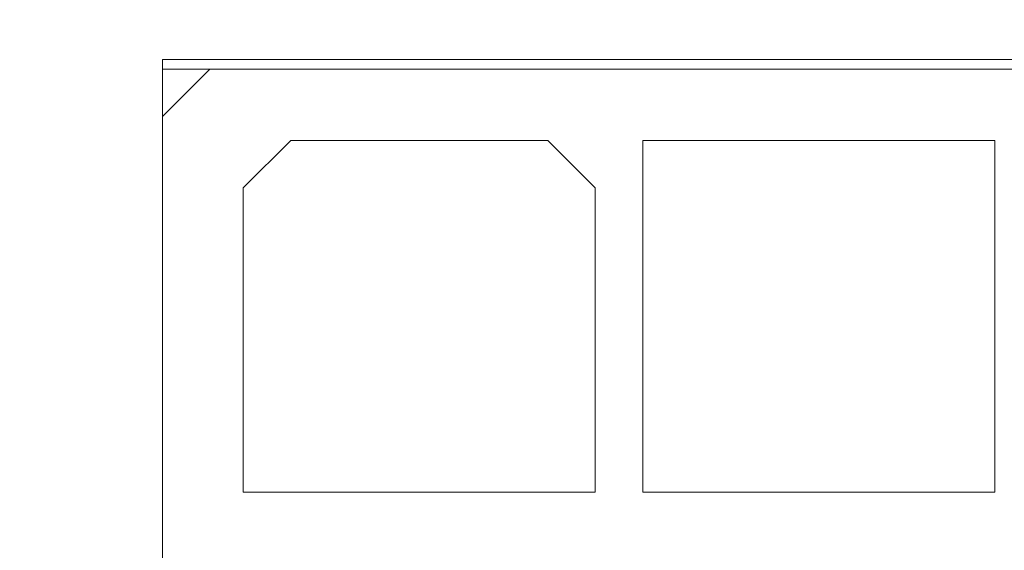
# Model space of a CAD drawing. Header units: inches. Extents: x 0.54 to 10.46, y 0.74 to 7.76.
# Tile 66 of 78: x 9.5522 to 9.6191, y 4.7277 to 4.7638. Entities that reach past the tile are written whole.
import ezdxf

# ---------------------------------------------------------------- set-up
doc = ezdxf.new("R2010")
doc.units = ezdxf.units.IN
doc.header["$MEASUREMENT"] = 0
doc.layers.add('BG', color=7, linetype='Continuous')
doc.layers.add('MCG-INT-4FT', color=7, linetype='Continuous')

# ---------------------------------------------------------------- blocks, each defined once
blk = doc.blocks.new('block 3')
at = {"layer": 'BG', "true_color": 0xffffff}
h = blk.add_hatch(color=7, dxfattribs=at)
h.dxf.hatch_style = 2
edge = h.paths.add_edge_path()
edge.add_spline(control_points=[(10.295993, 0.906118), (10.295993, 0.906118), (0.871121, 0.906118), (0.871121, 0.906118), (0.870165, 0.906118), (0.869385, 0.906891), (0.869385, 0.907854), (0.869385, 0.907854), (0.869385, 7.592153), (0.869385, 7.592153), (0.869385, 7.593109), (0.870165, 7.593889), (0.871121, 7.593889), (0.871121, 7.593889), (10.295993, 7.593889), (10.295993, 7.593889), (10.296956, 7.593889), (10.297729, 7.593109), (10.297729, 7.592153), (10.297729, 7.592153), (10.297729, 0.907854), (10.297729, 0.907854), (10.297729, 0.906891), (10.296956, 0.906118), (10.295993, 0.906118)], knot_values=[0, 0, 0, 0, 1, 1, 1, 2, 2, 2, 3, 3, 3, 4, 4, 4, 5, 5, 5, 6, 6, 6, 7, 7, 7, 8, 8, 8, 8], degree=3, periodic=1)
h.paths.add_polyline_path([(0.872857, 0.90959), (10.294257, 0.90959), (10.294257, 7.590417), (0.872857, 7.590417)])
at = {"layer": 'BG', "lineweight": 0}
blk.add_open_spline([(10.295993, 0.906118), (10.295993, 0.906118), (0.871121, 0.906118), (0.871121, 0.906118), (0.870165, 0.906118), (0.869385, 0.906891), (0.869385, 0.907854), (0.869385, 0.907854), (0.869385, 7.592153), (0.869385, 7.592153), (0.869385, 7.593109), (0.870165, 7.593889), (0.871121, 7.593889), (0.871121, 7.593889), (10.295993, 7.593889), (10.295993, 7.593889), (10.296956, 7.593889), (10.297729, 7.593109), (10.297729, 7.592153), (10.297729, 7.592153), (10.297729, 0.907854), (10.297729, 0.907854), (10.297729, 0.906891), (10.296956, 0.906118), (10.295993, 0.906118)], degree=3, knots=[0, 0, 0, 0, 1, 1, 1, 2, 2, 2, 3, 3, 3, 4, 4, 4, 5, 5, 5, 6, 6, 6, 7, 7, 7, 8, 8, 8, 8], dxfattribs=at)
blk = doc.blocks.new('block 2')
at = {"layer": 'BG'}
blk.add_blockref('block 3', (0, 0), dxfattribs=at)
blk = doc.blocks.new('block 69')
at = {"layer": 'BG', "true_color": 0xffffff}
h = blk.add_hatch(color=7, dxfattribs=at)
h.dxf.hatch_style = 2
edge = h.paths.add_edge_path()
edge.add_spline(control_points=[(10.463094, 0.739003), (10.463094, 0.739003), (0.536906, 0.739003), (0.536906, 0.739003), (0.53595, 0.739003), (0.53517, 0.739777), (0.53517, 0.74074), (0.53517, 0.74074), (0.53517, 7.75926), (0.53517, 7.75926), (0.53517, 7.760217), (0.53595, 7.760997), (0.536906, 7.760997), (0.536906, 7.760997), (10.463094, 7.760997), (10.463094, 7.760997), (10.464057, 7.760997), (10.46483, 7.760217), (10.46483, 7.75926), (10.46483, 7.75926), (10.46483, 0.74074), (10.46483, 0.74074), (10.46483, 0.739777), (10.464057, 0.739003), (10.463094, 0.739003)], knot_values=[0, 0, 0, 0, 1, 1, 1, 2, 2, 2, 3, 3, 3, 4, 4, 4, 5, 5, 5, 6, 6, 6, 7, 7, 7, 8, 8, 8, 8], degree=3, periodic=1)
h.paths.add_polyline_path([(0.538642, 0.742476), (10.461358, 0.742476), (10.461358, 7.757524), (0.538642, 7.757524)])
at = {"layer": 'BG', "lineweight": 0}
blk.add_open_spline([(10.463094, 0.739003), (10.463094, 0.739003), (0.536906, 0.739003), (0.536906, 0.739003), (0.53595, 0.739003), (0.53517, 0.739777), (0.53517, 0.74074), (0.53517, 0.74074), (0.53517, 7.75926), (0.53517, 7.75926), (0.53517, 7.760217), (0.53595, 7.760997), (0.536906, 7.760997), (0.536906, 7.760997), (10.463094, 7.760997), (10.463094, 7.760997), (10.464057, 7.760997), (10.46483, 7.760217), (10.46483, 7.75926), (10.46483, 7.75926), (10.46483, 0.74074), (10.46483, 0.74074), (10.46483, 0.739777), (10.464057, 0.739003), (10.463094, 0.739003)], degree=3, knots=[0, 0, 0, 0, 1, 1, 1, 2, 2, 2, 3, 3, 3, 4, 4, 4, 5, 5, 5, 6, 6, 6, 7, 7, 7, 8, 8, 8, 8], dxfattribs=at)
blk = doc.blocks.new('block 68')
at = {"layer": 'BG'}
blk.add_blockref('block 69', (0, 0), dxfattribs=at)
blk = doc.blocks.new('block 564')
at = {"layer": 'MCG-INT-4FT', "color": 7, "lineweight": 5, "true_color": 0xffffff}
blk.add_lwpolyline([(9.705416, 4.76107), (9.561913, 4.76107)], dxfattribs=at)
blk = doc.blocks.new('block 565')
at = {"layer": 'MCG-INT-4FT', "color": 7, "lineweight": 5, "true_color": 0xffffff}
blk.add_lwpolyline([(9.561913, 4.76107), (9.561913, 4.757192)], dxfattribs=at)
blk = doc.blocks.new('block 762')
at = {"layer": 'MCG-INT-4FT', "color": 7, "lineweight": 5, "true_color": 0xffffff}
blk.add_lwpolyline([(9.618474, 4.755576), (9.594556, 4.755576)], dxfattribs=at)
blk = doc.blocks.new('block 763')
at = {"layer": 'MCG-INT-4FT', "color": 7, "lineweight": 5, "true_color": 0xffffff}
blk.add_lwpolyline([(9.594556, 4.755576), (9.594556, 4.731659)], dxfattribs=at)
blk = doc.blocks.new('block 764')
at = {"layer": 'MCG-INT-4FT', "color": 7, "lineweight": 5, "true_color": 0xffffff}
blk.add_lwpolyline([(9.594556, 4.731659), (9.618474, 4.731659)], dxfattribs=at)
blk = doc.blocks.new('block 765')
at = {"layer": 'MCG-INT-4FT', "color": 7, "lineweight": 5, "true_color": 0xffffff}
blk.add_lwpolyline([(9.618474, 4.731659), (9.618474, 4.755576)], dxfattribs=at)
blk = doc.blocks.new('block 766')
at = {"layer": 'MCG-INT-4FT', "color": 7, "lineweight": 5, "true_color": 0xffffff}
blk.add_lwpolyline([(9.588092, 4.755576), (9.591324, 4.752344)], dxfattribs=at)
blk = doc.blocks.new('block 767')
at = {"layer": 'MCG-INT-4FT', "color": 7, "lineweight": 5, "true_color": 0xffffff}
blk.add_lwpolyline([(9.588092, 4.755576), (9.570639, 4.755576)], dxfattribs=at)
blk = doc.blocks.new('block 768')
at = {"layer": 'MCG-INT-4FT', "color": 7, "lineweight": 5, "true_color": 0xffffff}
blk.add_lwpolyline([(9.567407, 4.752344), (9.570639, 4.755576)], dxfattribs=at)
blk = doc.blocks.new('block 769')
at = {"layer": 'MCG-INT-4FT', "color": 7, "lineweight": 5, "true_color": 0xffffff}
blk.add_lwpolyline([(9.567407, 4.752344), (9.567407, 4.731659)], dxfattribs=at)
blk = doc.blocks.new('block 770')
at = {"layer": 'MCG-INT-4FT', "color": 7, "lineweight": 5, "true_color": 0xffffff}
blk.add_lwpolyline([(9.567407, 4.731659), (9.591324, 4.731659)], dxfattribs=at)
blk = doc.blocks.new('block 771')
at = {"layer": 'MCG-INT-4FT', "color": 7, "lineweight": 5, "true_color": 0xffffff}
blk.add_lwpolyline([(9.591324, 4.731659), (9.591324, 4.752344)], dxfattribs=at)
blk = doc.blocks.new('block 787')
at = {"layer": 'MCG-INT-4FT', "color": 7, "lineweight": 5, "true_color": 0xffffff}
blk.add_lwpolyline([(9.565145, 4.760424), (9.561913, 4.757192)], dxfattribs=at)
blk = doc.blocks.new('block 788')
at = {"layer": 'MCG-INT-4FT', "color": 7, "lineweight": 5, "true_color": 0xffffff}
blk.add_lwpolyline([(9.66954, 4.760424), (9.565145, 4.760424)], dxfattribs=at)
blk = doc.blocks.new('block 794')
at = {"layer": 'MCG-INT-4FT', "color": 7, "lineweight": 5, "true_color": 0xffffff}
blk.add_lwpolyline([(9.561913, 4.757192), (9.561913, 4.726811)], dxfattribs=at)
blk = doc.blocks.new('block 798')
at = {"layer": 'MCG-INT-4FT', "color": 7, "lineweight": 5, "true_color": 0xffffff}
blk.add_lwpolyline([(9.565145, 4.760424), (9.561913, 4.760424)], dxfattribs=at)

msp = doc.modelspace()

# ---------------------------------------------------------------- block references
at = {"layer": 'BG'}
for name in ['block 68', 'block 2']:
    msp.add_blockref(name, (0, 0), dxfattribs=at)
at = {"layer": 'MCG-INT-4FT'}
for name in ['block 564', 'block 565', 'block 787', 'block 798', 'block 788', 'block 794', 'block 768', 'block 767', 'block 766', 'block 762', 'block 763', 'block 765', 'block 769', 'block 771', 'block 770', 'block 764']:
    msp.add_blockref(name, (0, 0), dxfattribs=at)

doc.saveas('drawing.dxf')
